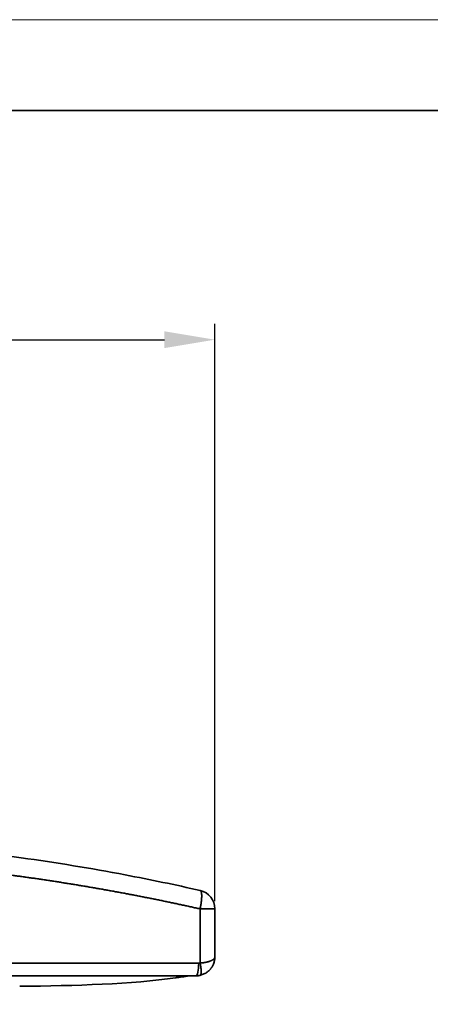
# Model space of a CAD drawing. Header units: millimetres. Extents: x 2770 to 3197, y 1404 to 1706.
# Tile 33 of 34: x 3030 to 3063, y 1628 to 1706. Entities that reach past the tile are written whole.
import ezdxf

# ---------------------------------------------------------------- set-up
doc = ezdxf.new("R2010")
doc.units = ezdxf.units.MM
doc.layers.add('粗实线层', color=7, linetype='Continuous', lineweight=35)
doc.layers.add('细实线层', color=3, linetype='Continuous', lineweight=18)
doc.styles.add('标准', font='txt', dxfattribs={"width": 0.667})
doc.dimstyles.new('对齐', dxfattribs={"dimtxt": 3, "dimasz": 2.5, "dimexe": 1.25, "dimexo": 0.625, "dimtad": 1, "dimdsep": 46, "dimtxsty": '标准', "dimcen": 2.5, "dimclrd": 3, "dimclre": 3, "dimclrt": 3, "dimadec": 0, "dimazin": 0, "dimtfac": 1, "dimtmove": 0, "dimatfit": 3, "dimfxl": 1, "dimarcsym": 0})

# ---------------------------------------------------------------- blocks, each defined once
blk = doc.blocks.new('*D27')
at = {"color": 3, "lineweight": -2, "transparency": 16777216}
for p, q in [((2967.538, 1636.261), (2967.538, 1681.999)), ((3045.538, 1636.261), (3045.538, 1681.999)), ((2971.538, 1680.749), (3041.538, 1680.749))]:
    blk.add_line(p, q, dxfattribs=at)
at = {"color": 3, "transparency": 16777216}
for points in [[(2971.538, 1681.416), (2971.538, 1680.082), (2967.538, 1680.749)], [(3041.538, 1681.416), (3041.538, 1680.082), (3045.538, 1680.749)]]:
    blk.add_solid(points, dxfattribs=at)
at = {"layer": 'Defpoints', "color": 0, "transparency": 16777216}
for p in [(3045.538, 1680.749), (2967.538, 1635.636), (3045.538, 1635.636)]:
    blk.add_point(p, dxfattribs=at)
at = {"color": 3, "lineweight": 18, "transparency": 16777216, "insert": (3006.538, 1683.624), "char_height": 4.5, "attachment_point": 5, "style": '标准'}
blk.add_mtext('78', dxfattribs=at)

msp = doc.modelspace()

# ---------------------------------------------------------------- linework, layer by layer
at = {"layer": '粗实线层', "color": 7}
for p, q in [((3045.538, 1635.636), (3044.369, 1635.636)), ((3044.369, 1631.342), (3044.369, 1635.636)), ((3045.538, 1631.829), (3045.538, 1635.636)), ((3044.258, 1631.329), (2968.817, 1631.329))]:
    msp.add_line(p, q, dxfattribs=at)
at = {"layer": '粗实线层'}
msp.add_lwpolyline([(2795.314, 1698.909), (3190.155, 1698.909), (3190.155, 1409.029), (2795.314, 1409.029)], close=True, dxfattribs=at)
at = {"layer": '粗实线层', "color": 7}
msp.add_arc((3044.038, 1635.636), 1.5, 0, 77.23737, dxfattribs=at)
msp.add_ellipse((3044.038, 1631.329), major_axis=(0, -1), ratio=0.220264, start_param=0, end_param=1.570796, dxfattribs=at)
for points, degree, knots in [([(3044.369, 1637.098), (3042.405, 1637.543), (3037.717, 1638.519), (3029.962, 1639.795), (3020.949, 1640.809), (3011.402, 1641.353), (3001.673, 1641.353), (2992.126, 1640.809), (2983.114, 1639.795), (2975.359, 1638.519), (2970.671, 1637.543), (2968.706, 1637.098)], 3, [0, 0, 0, 0, 0.080449, 0.190538, 0.310402, 0.436146, 0.563854, 0.689599, 0.809462, 0.919551, 1, 1, 1, 1]), ([(3044.369, 1635.636), (3044.311, 1635.648), (3044.196, 1635.674), (3044.022, 1635.713), (3043.849, 1635.751), (3043.675, 1635.79), (3043.502, 1635.828), (3043.328, 1635.866), (3043.155, 1635.904), (3042.981, 1635.941), (3042.808, 1635.979), (3042.634, 1636.016), (3042.46, 1636.053), (3042.287, 1636.09), (3042.113, 1636.126), (3041.939, 1636.163), (3041.765, 1636.199), (3041.591, 1636.235), (3041.418, 1636.271), (3041.244, 1636.307), (3041.07, 1636.342), (3040.896, 1636.378), (3040.722, 1636.413), (3040.548, 1636.448), (3040.374, 1636.483), (3040.2, 1636.518), (3040.026, 1636.552), (3039.852, 1636.586), (3039.678, 1636.621), (3039.504, 1636.654), (3039.329, 1636.688), (3039.155, 1636.722), (3038.981, 1636.755), (3038.807, 1636.788), (3038.633, 1636.822), (3038.458, 1636.854), (3038.284, 1636.887), (3038.11, 1636.92), (3037.935, 1636.952), (3037.761, 1636.984), (3037.587, 1637.016), (3037.412, 1637.048), (3037.238, 1637.079), (3037.063, 1637.111), (3036.889, 1637.142), (3036.714, 1637.173), (3036.54, 1637.204), (3036.365, 1637.235), (3036.191, 1637.265), (3036.016, 1637.296), (3035.841, 1637.326), (3035.667, 1637.356), (3035.492, 1637.385), (3035.317, 1637.415), (3035.143, 1637.444), (3034.968, 1637.474), (3034.793, 1637.503), (3034.619, 1637.532), (3034.444, 1637.56), (3034.269, 1637.589), (3034.094, 1637.617), (3033.919, 1637.645), (3033.744, 1637.673), (3033.57, 1637.701), (3033.395, 1637.729), (3033.22, 1637.756), (3033.045, 1637.784), (3032.87, 1637.811), (3032.695, 1637.838), (3032.52, 1637.864), (3032.345, 1637.891), (3032.17, 1637.917), (3031.995, 1637.943), (3031.82, 1637.969), (3031.645, 1637.995), (3031.47, 1638.021), (3031.295, 1638.046), (3031.119, 1638.071), (3030.944, 1638.097), (3030.769, 1638.121), (3030.594, 1638.146), (3030.419, 1638.171), (3030.244, 1638.195), (3030.068, 1638.219), (3029.893, 1638.243), (3029.718, 1638.267), (3029.543, 1638.291), (3029.367, 1638.314), (3029.192, 1638.338), (3029.017, 1638.361), (3028.841, 1638.384), (3028.666, 1638.406), (3028.491, 1638.429), (3028.315, 1638.451), (3028.14, 1638.473), (3027.965, 1638.495), (3027.789, 1638.517), (3027.614, 1638.539), (3027.439, 1638.56), (3027.263, 1638.582), (3027.088, 1638.603), (3026.912, 1638.624), (3026.737, 1638.644), (3026.561, 1638.665), (3026.386, 1638.685), (3026.21, 1638.706), (3026.035, 1638.726), (3025.859, 1638.746), (3024.472, 1638.901), (3021.868, 1639.162), (3018.04, 1639.46), (3014.208, 1639.673), (3010.373, 1639.801), (3006.218, 1639.847), (3001.742, 1639.785), (2996.949, 1639.585), (2992.16, 1639.252), (2988.871, 1638.932), (2987.068, 1638.729), (2986.744, 1638.692), (2986.42, 1638.654), (2986.097, 1638.616), (2985.773, 1638.577), (2985.449, 1638.538), (2985.126, 1638.497), (2984.802, 1638.457), (2984.479, 1638.415), (2984.155, 1638.373), (2983.832, 1638.331), (2983.508, 1638.288), (2983.185, 1638.244), (2982.862, 1638.199), (2982.539, 1638.154), (2982.216, 1638.109), (2981.892, 1638.062), (2981.569, 1638.016), (2981.246, 1637.968), (2980.924, 1637.92), (2980.601, 1637.871), (2980.278, 1637.822), (2979.955, 1637.772), (2979.632, 1637.721), (2979.31, 1637.67), (2978.987, 1637.618), (2978.665, 1637.566), (2978.342, 1637.513), (2978.02, 1637.459), (2977.698, 1637.405), (2977.375, 1637.35), (2977.053, 1637.295), (2976.731, 1637.238), (2976.409, 1637.182), (2976.087, 1637.124), (2975.765, 1637.066), (2975.444, 1637.008), (2975.122, 1636.949), (2974.8, 1636.889), (2974.479, 1636.828), (2974.157, 1636.767), (2973.836, 1636.706), (2973.515, 1636.643), (2973.193, 1636.581), (2972.872, 1636.517), (2972.551, 1636.453), (2972.23, 1636.388), (2971.909, 1636.323), (2971.589, 1636.257), (2971.268, 1636.19), (2970.947, 1636.123), (2970.627, 1636.055), (2970.307, 1635.987), (2969.986, 1635.918), (2969.666, 1635.848), (2969.346, 1635.778), (2969.026, 1635.707), (2968.813, 1635.659), (2968.706, 1635.636)], 3, [0, 0, 0, 0, 0.002366, 0.004731, 0.007096, 0.00946, 0.011823, 0.014186, 0.016549, 0.01891, 0.021271, 0.023631, 0.025991, 0.02835, 0.030709, 0.033067, 0.035424, 0.037781, 0.040137, 0.042492, 0.044847, 0.047201, 0.049555, 0.051908, 0.054261, 0.056613, 0.058964, 0.061315, 0.063665, 0.066015, 0.068364, 0.070712, 0.07306, 0.075407, 0.077754, 0.0801, 0.082446, 0.084791, 0.087136, 0.08948, 0.091823, 0.094166, 0.096508, 0.09885, 0.101191, 0.103532, 0.105872, 0.108212, 0.110551, 0.112889, 0.115228, 0.117565, 0.119902, 0.122238, 0.124574, 0.12691, 0.129245, 0.131579, 0.133913, 0.136246, 0.138579, 0.140912, 0.143243, 0.145575, 0.147906, 0.150236, 0.152566, 0.154895, 0.157224, 0.159553, 0.161881, 0.164208, 0.166535, 0.168861, 0.171187, 0.173513, 0.175838, 0.178163, 0.180487, 0.18281, 0.185134, 0.187456, 0.189779, 0.1921, 0.194422, 0.196743, 0.199063, 0.201383, 0.203703, 0.206022, 0.208341, 0.210659, 0.212977, 0.215294, 0.217611, 0.219928, 0.222244, 0.22456, 0.226875, 0.22919, 0.231504, 0.233818, 0.236132, 0.238445, 0.240758, 0.243071, 0.245383, 0.247694, 0.250005, 0.300193, 0.350261, 0.400237, 0.450142, 0.500003, 0.562333, 0.624744, 0.687282, 0.749995, 0.754259, 0.758524, 0.762791, 0.767059, 0.771329, 0.7756, 0.779872, 0.784146, 0.788422, 0.792699, 0.796977, 0.801257, 0.805538, 0.809821, 0.814105, 0.818391, 0.822679, 0.826968, 0.831259, 0.835551, 0.839845, 0.844141, 0.848438, 0.852737, 0.857038, 0.86134, 0.865644, 0.86995, 0.874258, 0.878567, 0.882878, 0.887191, 0.891506, 0.895822, 0.900141, 0.904461, 0.908783, 0.913107, 0.917433, 0.92176, 0.92609, 0.930422, 0.934755, 0.93909, 0.943428, 0.947767, 0.952109, 0.956452, 0.960798, 0.965145, 0.969495, 0.973846, 0.9782, 0.982556, 0.986914, 0.991274, 0.995636, 1, 1, 1, 1]), ([(3044.369, 1631.342), (3044.375, 1631.342), (3044.387, 1631.343), (3044.404, 1631.345), (3044.422, 1631.346), (3044.439, 1631.348), (3044.457, 1631.349), (3044.475, 1631.351), (3044.492, 1631.353), (3044.51, 1631.355), (3044.527, 1631.357), (3044.545, 1631.359), (3044.562, 1631.361), (3044.58, 1631.363), (3044.597, 1631.366), (3044.614, 1631.368), (3044.632, 1631.371), (3044.649, 1631.373), (3044.666, 1631.376), (3044.683, 1631.378), (3044.701, 1631.381), (3044.718, 1631.384), (3044.735, 1631.387), (3044.752, 1631.39), (3044.768, 1631.393), (3044.785, 1631.396), (3044.802, 1631.4), (3044.819, 1631.403), (3044.835, 1631.406), (3044.852, 1631.41), (3044.868, 1631.413), (3044.884, 1631.417), (3044.9, 1631.421), (3044.916, 1631.425), (3044.932, 1631.428), (3044.948, 1631.432), (3044.964, 1631.436), (3044.98, 1631.441), (3044.995, 1631.445), (3045.01, 1631.449), (3045.026, 1631.453), (3045.041, 1631.458), (3045.056, 1631.462), (3045.071, 1631.467), (3045.085, 1631.472), (3045.1, 1631.476), (3045.114, 1631.481), (3045.128, 1631.486), (3045.142, 1631.491), (3045.156, 1631.496), (3045.17, 1631.501), (3045.183, 1631.507), (3045.196, 1631.512), (3045.21, 1631.517), (3045.242, 1631.531), (3045.292, 1631.554), (3045.355, 1631.589), (3045.412, 1631.627), (3045.446, 1631.656), (3045.465, 1631.675), (3045.471, 1631.682), (3045.478, 1631.69), (3045.485, 1631.698), (3045.492, 1631.707), (3045.498, 1631.716), (3045.505, 1631.725), (3045.511, 1631.735), (3045.516, 1631.745), (3045.521, 1631.756), (3045.526, 1631.767), (3045.53, 1631.779), (3045.533, 1631.791), (3045.536, 1631.803), (3045.537, 1631.816), (3045.538, 1631.825), (3045.538, 1631.829)], 3, [0, 0, 0, 0, 0.008684, 0.017397, 0.026138, 0.034909, 0.043709, 0.052538, 0.061396, 0.070285, 0.079203, 0.08815, 0.097128, 0.106136, 0.115174, 0.124243, 0.133342, 0.142472, 0.151633, 0.160824, 0.170047, 0.1793, 0.188585, 0.197902, 0.20725, 0.216629, 0.22604, 0.235483, 0.244959, 0.254466, 0.264005, 0.273577, 0.283181, 0.292818, 0.302487, 0.312189, 0.321924, 0.331692, 0.341493, 0.351327, 0.361194, 0.371095, 0.381029, 0.390997, 0.400998, 0.411033, 0.421102, 0.431205, 0.441342, 0.451513, 0.461718, 0.471958, 0.482232, 0.49254, 0.502883, 0.559992, 0.62052, 0.684475, 0.751867, 0.76253, 0.77384, 0.785795, 0.798397, 0.811644, 0.825538, 0.840077, 0.855262, 0.871093, 0.88757, 0.904694, 0.922463, 0.940878, 0.959939, 0.979647, 1, 1, 1, 1]), ([(3045.224, 1630.912), (3045.232, 1630.922), (3045.253, 1630.949), (3045.285, 1630.996), (3045.33, 1631.066), (3045.38, 1631.157), (3045.431, 1631.272), (3045.476, 1631.408), (3045.509, 1631.571), (3045.518, 1631.688), (3045.519, 1631.75)], 3, [0, 0, 0, 0, 0.042357, 0.116192, 0.197206, 0.324775, 0.454981, 0.613355, 0.796716, 1, 1, 1, 1]), ([(3045.538, 1631.829), (3045.538, 1631.823), (3045.538, 1631.809), (3045.537, 1631.789), (3045.537, 1631.769), (3045.536, 1631.749), (3045.534, 1631.73), (3045.533, 1631.71), (3045.531, 1631.691), (3045.529, 1631.671), (3045.527, 1631.652), (3045.525, 1631.633), (3045.522, 1631.614), (3045.519, 1631.595), (3045.516, 1631.577), (3045.513, 1631.558), (3045.509, 1631.54), (3045.506, 1631.522), (3045.502, 1631.503), (3045.498, 1631.486), (3045.493, 1631.468), (3045.489, 1631.45), (3045.484, 1631.433), (3045.481, 1631.422), (3045.48, 1631.417)], 3, [0, 0, 0, 0, 0.048413, 0.09656, 0.14444, 0.192053, 0.2394, 0.286481, 0.333295, 0.379842, 0.426124, 0.472139, 0.517888, 0.56337, 0.608587, 0.653537, 0.698222, 0.74264, 0.786792, 0.830679, 0.874299, 0.917654, 0.960743, 1, 1, 1, 1]), ([(3045.261, 1630.961), (3045.258, 1630.958), (3045.253, 1630.95), (3045.245, 1630.939), (3045.236, 1630.928), (3045.229, 1630.919), (3045.226, 1630.914), (3045.225, 1630.912)], 3, [0, 0, 0, 0, 0.207235, 0.446203, 0.683325, 0.918603, 1, 1, 1, 1]), ([(3044.038, 1630.329), (3034.812, 1630.329), (3025.404, 1630.329), (3017.184, 1630.329), (3008.917, 1630.329)], 2, [0, 0, 0, 0.533549, 0.533549, 1, 1, 1]), ([(3042.424, 1630.169), (3042.596, 1630.194), (3042.836, 1630.23), (3043.076, 1630.269), (3043.144, 1630.28)], 3, [0, 0, 0, 0, 0.71722, 1, 1, 1, 1]), ([(3044.402, 1630.389), (3044.45, 1630.402), (3044.54, 1630.429), (3044.679, 1630.484), (3044.809, 1630.549), (3044.925, 1630.623), (3045.013, 1630.691), (3045.084, 1630.754), (3045.138, 1630.81), (3045.183, 1630.86), (3045.21, 1630.893), (3045.222, 1630.909), (3045.224, 1630.912)], 3, [0, 0, 0, 0, 0.139418, 0.266036, 0.432386, 0.572558, 0.688908, 0.783406, 0.878169, 0.940136, 0.988411, 1, 1, 1, 1]), ([(3045.154, 1630.827), (3045.154, 1630.828), (3045.158, 1630.832), (3045.162, 1630.836), (3045.164, 1630.839)], 3, [0, 0, 0, 0, 0.208663, 1, 1, 1, 1])]:
    msp.add_open_spline(points, degree=degree, knots=knots, dxfattribs=at)
for points, weights in [([(3044.369, 1635.636), (3044.548, 1636.464), (3044.546, 1637.058), (3044.369, 1637.098)], [1.14891441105, 0.94307609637, 0.950629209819, 1.17157375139]), ([(3044.369, 1631.342), (3044.47, 1630.872), (3044.485, 1630.496), (3044.402, 1630.389)], [1.15998678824, 0.972714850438, 0.949850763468, 1.09139452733]), ([(3044.369, 1630.366), (3044.381, 1630.369), (3044.392, 1630.377), (3044.402, 1630.39)], [1.15998933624, 1.1338647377, 1.11093954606, 1.09121376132]), ([(3044.402, 1630.389), (3044.392, 1630.377), (3044.381, 1630.369), (3044.369, 1630.366)], [1.09139421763, 1.11107933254, 1.13394438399, 1.15998937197])]:
    msp.add_rational_spline(points, weights, degree=3, dxfattribs=at)
for points, degree in [([(3044.369, 1631.342), (3044.333, 1631.334), (3044.295, 1631.33), (3044.258, 1631.329)], 3), ([(3030.068, 1629.503), (3034.45, 1629.539), (3039.015, 1629.685), (3042.424, 1630.169)], 3), ([(3042.424, 1630.169), (3042.424, 1630.169), (3042.526, 1630.223), (3042.73, 1630.329)], 3), ([(3043.144, 1630.28), (3043.315, 1630.311), (3043.438, 1630.329)], 2), ([(3044.369, 1630.366), (3044.26, 1630.342), (3044.149, 1630.329), (3044.038, 1630.329)], 3)]:
    msp.add_open_spline(points, degree=degree, dxfattribs=at)
at = {"layer": '细实线层'}
msp.add_lwpolyline([(2769.643, 1706.109), (3197.355, 1706.109), (3197.355, 1403.686), (2769.643, 1403.686)], close=True, dxfattribs=at)

# ---------------------------------------------------------------- dimensions: what is measured, and where the dimension line sits
at = {"color": 3, "lineweight": 18}
dim = msp.add_linear_dim(base=(3045.538, 1680.749), p1=(2967.538, 1635.636), p2=(3045.538, 1635.636), dimstyle='对齐', override={"dimtxt": 4.5, "dimasz": 4}, dxfattribs=at)
dim.commit()
dim.dimension.update_dxf_attribs({"geometry": '*D27', "text_midpoint": (3006.538, 1683.624)})

doc.saveas('drawing.dxf')
